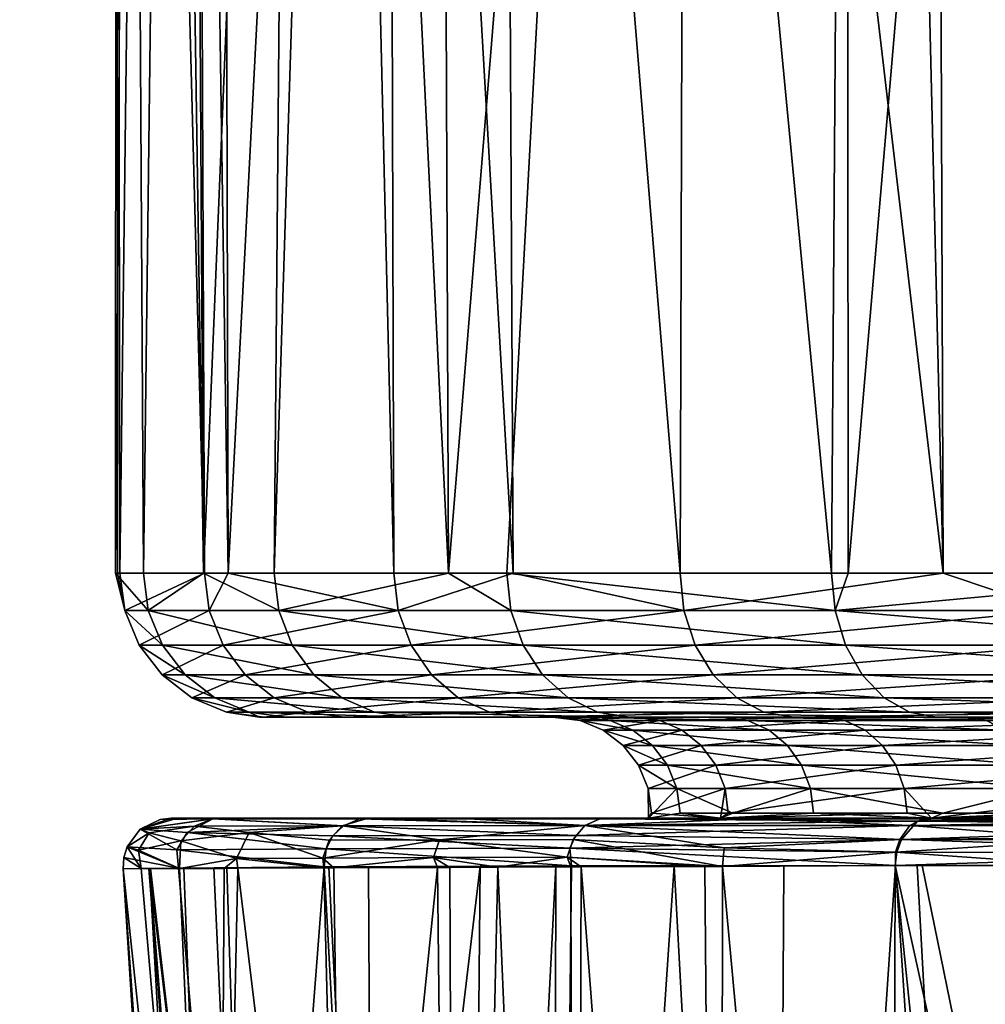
# Model space of a CAD drawing. Extents: x -0.076 to 0.074, y -0.079 to -0.001.
# Tile 14 of 47: x -0.029 to -0.019, y -0.042 to -0.031. Entities that reach past the tile are written whole.
import ezdxf

# ---------------------------------------------------------------- set-up
doc = ezdxf.new("R2010")
doc.units = 0
doc.layers.add('mesh', color=7, linetype='CONTINUOUS')

msp = doc.modelspace()

# ---------------------------------------------------------------- meshes
at = {"layer": 'mesh'}
mesh = msp.add_polyface(dxfattribs=at)
corners = [(-0.003748, -0.014812, 0.049864), (-0.006462, -0.014812, 0.058999), (-0.00877, -0.014812, 0.051603), (-0.006763, -0.014812, 0.026964), (-0.008879, -0.014812, 0.026553), (-0.005761, -0.014812, 0.024801), (-0.009352, -0.014812, 0.028951), (-0.011451, -0.014812, 0.029037), (-0.011338, -0.014812, 0.03154), (-0.013311, -0.014812, 0.032092), (-0.009352, -0.014812, 0.046628), (-0.012034, -0.014812, 0.045758), (-0.011338, -0.014812, 0.04404), (-0.006763, -0.014812, 0.048615), (-0.011338, -0.014516, 0.03154), (-0.012587, -0.014812, 0.034554), (-0.012587, -0.014498, 0.034554), (-0.011338, -0.014442, 0.04404), (-0.011494, -0.014444, 0.043665), (-0.009352, -0.014426, 0.046628), (-0.00812, -0.01442, 0.047708), (-0.00729, -0.014417, 0.048263), (-0.006763, -0.014414, 0.048615), (-0.006763, -0.014543, 0.026964), (-0.005291, -0.014547, 0.026239), (-0.008119, -0.014538, 0.02787), (-0.007444, -0.01454, 0.027419), (-0.007713, -0.014393, 0.051265), (-0.000513, -0.014604, -0.00021), (-0.018431, -0.014393, 0.04858), (-0.005291, -0.01441, 0.049341), (-0.013144, -0.014393, 0.050208), (-0.023516, -0.014393, 0.046399), (-0.012334, -0.014174, 0.07299), (-0.010766, -0.014176, 0.07299), (-0.010548, -0.014115, -0.073413), (-0.007014, -0.014366, -0.054983), (-0.003462, -0.014363, -0.055602), (-0.0075, -0.014367, -0.05483), (-0.019115, -0.0141, -0.073413), (-0.010439, -0.014371, -0.05391), (-0.006991, -0.037104, -0.054868), (-0.009353, -0.014531, 0.028952), (0.015847, -0.014141, -0.073658), (-0.040504, -0.014025, -0.073698), (-0.016874, -0.014162, 0.07299), (-0.002894, -0.014184, 0.07299), (-0.001317, -0.014185, 0.07299)]
mesh.append_faces([[corners[k] for k in face] for face in [(0, 1, 2, 2), (3, 4, 5, 5), (6, 4, 3, 3), (6, 7, 4, 4), (8, 7, 6, 6), (8, 9, 7, 7), (10, 11, 12, 12), (10, 2, 11, 11), (13, 2, 10, 10), (13, 0, 2, 2), (14, 8, 6, 6), (14, 15, 8, 8), (16, 15, 14, 14), (17, 12, 18, 18), (17, 10, 12, 12), (19, 10, 17, 17), (20, 10, 19, 19), (20, 13, 10, 10), (21, 13, 20, 20), (21, 22, 13, 13), (23, 3, 24, 24), (3, 25, 6, 6), (3, 26, 25, 25), (23, 26, 3, 3), (27, 21, 20, 20), (28, 29, 16, 16), (27, 22, 21, 21), (27, 30, 22, 22), (31, 17, 18, 18), (19, 17, 31, 31), (32, 29, 28, 28), (28, 16, 14, 14), (31, 33, 34, 34), (27, 31, 34, 34), (20, 31, 27, 27), (20, 19, 31, 31), (35, 36, 37, 37), (35, 38, 36, 36), (39, 38, 35, 35), (39, 40, 38, 38), (38, 41, 36, 36), (6, 42, 14, 14), (6, 25, 42, 42), (28, 14, 42, 42), (28, 42, 25, 25), (43, 44, 35, 35), (45, 46, 34, 34), (47, 46, 45, 45)]])
mesh = msp.add_polyface(dxfattribs=at)
corners = [(-0.014029, -0.039691, 0.039052), (-0.014336, -0.014812, 0.035518), (-0.014461, -0.014812, 0.039092), (-0.02512, -0.037492, -0.040486), (-0.025166, -0.037104, -0.040509), (-0.026891, -0.037104, -0.035945), (-0.023924, -0.037104, -0.042471), (-0.022145, -0.037492, -0.045188), (-0.022185, -0.037104, -0.04522), (-0.018285, -0.037492, -0.049195), (-0.018318, -0.037104, -0.049234), (-0.019445, -0.037104, -0.048064), (-0.013721, -0.037104, -0.052388), (-0.02404, -0.014421, -0.042545), (-0.025232, -0.01443, -0.040265), (-0.025711, -0.014434, -0.039349), (-0.027773, -0.037104, -0.024221), (-0.02749, -0.014507, -0.022885), (-0.027149, -0.037104, -0.021744), (-0.027904, -0.014496, -0.025257), (-0.028063, -0.037104, -0.02821), (-0.027137, -0.037104, -0.035295), (-0.027737, -0.014465, -0.032435), (-0.028018, -0.037104, -0.02979), (-0.027232, -0.014455, -0.034696), (-0.026949, -0.014449, -0.035967), (-0.026412, -0.037104, -0.018816), (-0.025699, -0.014531, -0.017177), (-0.024595, -0.037104, -0.015048), (-0.026213, -0.014527, -0.018285), (-0.027285, -0.014512, -0.02171), (-0.020433, -0.037104, -0.009212), (-0.018505, -0.014574, -0.007409), (-0.016403, -0.037104, -0.005704), (-0.020448, -0.014566, -0.009195), (-0.020608, -0.037104, -0.009364), (-0.02469, -0.014541, -0.015002), (-0.014847, -0.014586, -0.004683), (-0.014785, -0.037104, -0.004793), (-0.017787, -0.014577, -0.006748), (-0.019529, -0.014396, -0.048146), (-0.019993, -0.014398, -0.047692), (-0.018627, -0.014393, -0.048899), (-0.017941, -0.01439, -0.049473), (-0.016761, -0.014386, -0.050459), (-0.013721, -0.014377, -0.052388), (-0.022114, -0.014408, -0.045303), (-0.028055, -0.01448, -0.028861), (-0.028044, -0.037104, -0.02886), (-0.022763, -0.014554, -0.011964), (-0.02399, -0.037104, -0.013795)]
mesh.append_faces([[corners[k] for k in face] for face in [(0, 1, 2, 2), (3, 4, 5, 5), (3, 6, 4, 4), (7, 8, 6, 6), (9, 10, 11, 11), (9, 12, 10, 10), (13, 6, 8, 8), (14, 6, 13, 13), (14, 4, 6, 6), (15, 4, 14, 14), (15, 5, 4, 4), (16, 17, 18, 18), (16, 19, 17, 17), (20, 19, 16, 16), (21, 22, 23, 23), (21, 24, 22, 22), (5, 24, 21, 21), (5, 25, 24, 24), (15, 25, 5, 5), (26, 27, 28, 28), (26, 29, 27, 27), (18, 29, 26, 26), (18, 30, 29, 29), (17, 30, 18, 18), (31, 32, 33, 33), (31, 34, 32, 32), (35, 34, 31, 31), (27, 36, 28, 28), (33, 37, 38, 38), (33, 39, 37, 37), (32, 39, 33, 33), (11, 40, 41, 41), (10, 40, 11, 11), (10, 42, 40, 40), (10, 43, 42, 42), (10, 44, 43, 43), (12, 44, 10, 10), (12, 45, 44, 44), (46, 8, 11, 11), (13, 8, 46, 46), (20, 47, 19, 19), (48, 47, 20, 20), (23, 47, 48, 48), (23, 22, 47, 47), (35, 49, 34, 34), (50, 49, 35, 35), (28, 49, 50, 50), (28, 36, 49, 49), (11, 41, 46, 46)]])
mesh = msp.add_polyface(dxfattribs=at)
corners = [(-0.016373, -0.037492, -0.005746), (-0.016403, -0.037104, -0.005704), (-0.014785, -0.037104, -0.004793), (-0.020571, -0.037492, -0.009399), (-0.020433, -0.037104, -0.009212), (-0.020608, -0.037104, -0.009364), (-0.02399, -0.037104, -0.013795), (-0.023947, -0.037492, -0.013821), (-0.024595, -0.037104, -0.015048), (-0.026364, -0.037492, -0.018833), (-0.028063, -0.037104, -0.02821), (-0.027967, -0.037492, -0.029787), (-0.028044, -0.037104, -0.02886), (-0.027722, -0.037492, -0.024229), (-0.026412, -0.037104, -0.018816), (-0.027149, -0.037104, -0.021744), (-0.027773, -0.037104, -0.024221), (-0.028018, -0.037104, -0.02979), (-0.027137, -0.037104, -0.035295), (-0.027087, -0.037492, -0.035282), (-0.026891, -0.037104, -0.035945), (-0.02512, -0.037492, -0.040486), (-0.022145, -0.037492, -0.045188), (-0.018285, -0.037492, -0.049195), (-0.019445, -0.037104, -0.048064), (-0.023924, -0.037104, -0.042471), (-0.022185, -0.037104, -0.04522), (-0.013697, -0.037492, -0.052343), (-0.013721, -0.037104, -0.052388), (-0.018188, -0.037854, -0.049081), (-0.022027, -0.037854, -0.045096), (-0.024986, -0.037854, -0.040419), (-0.026942, -0.037854, -0.035243), (-0.027817, -0.037854, -0.029779), (-0.027574, -0.037854, -0.024251), (-0.026223, -0.037854, -0.018884), (-0.023819, -0.037854, -0.0139), (-0.020461, -0.037854, -0.009501), (-0.016287, -0.037854, -0.005869), (-0.011467, -0.037854, -0.003151), (-0.013625, -0.037854, -0.052211), (-0.023616, -0.038164, -0.014025), (-0.020288, -0.038164, -0.009664), (-0.016149, -0.038164, -0.006063)]
mesh.append_faces([[corners[k] for k in face] for face in [(0, 1, 2, 2), (3, 1, 0, 0), (3, 4, 1, 1), (3, 5, 4, 4), (3, 6, 5, 5), (7, 6, 3, 3), (7, 8, 6, 6), (9, 8, 7, 7), (10, 11, 12, 12), (10, 13, 11, 11), (9, 14, 8, 8), (9, 15, 14, 14), (13, 15, 9, 9), (13, 16, 15, 15), (10, 16, 13, 13), (11, 17, 12, 12), (11, 18, 17, 17), (19, 18, 11, 11), (19, 20, 18, 18), (21, 20, 19, 19), (22, 23, 24, 24), (22, 25, 21, 21), (24, 26, 22, 22), (27, 28, 23, 23), (23, 29, 27, 27), (23, 30, 29, 29), (22, 30, 23, 23), (22, 31, 30, 30), (21, 31, 22, 22), (21, 32, 31, 31), (19, 32, 21, 21), (19, 33, 32, 32), (11, 33, 19, 19), (11, 34, 33, 33), (13, 34, 11, 11), (13, 35, 34, 34), (9, 35, 13, 13), (9, 36, 35, 35), (7, 36, 9, 9), (7, 37, 36, 36), (3, 37, 7, 7), (3, 38, 37, 37), (0, 38, 3, 3), (0, 39, 38, 38), (27, 29, 40, 40), (36, 41, 35, 35), (37, 42, 36, 36), (38, 43, 37, 37)]])
mesh = msp.add_polyface(dxfattribs=at)
corners = [(-0.023483, -0.038604, -0.027033), (-0.026289, -0.038604, -0.024439), (-0.025002, -0.038604, -0.019327), (-0.026563, -0.038604, -0.02821), (-0.023513, -0.038604, -0.02821), (-0.02652, -0.038604, -0.029704), (-0.023169, -0.038604, -0.032174), (-0.025687, -0.038604, -0.034909), (-0.021719, -0.038604, -0.037116), (-0.023823, -0.038604, -0.039839), (-0.024986, -0.037854, -0.040419), (-0.024772, -0.038164, -0.040313), (-0.022027, -0.037854, -0.045096), (-0.026712, -0.038164, -0.035182), (-0.026942, -0.037854, -0.035243), (-0.027579, -0.038164, -0.029765), (-0.027817, -0.037854, -0.029779), (-0.027338, -0.038164, -0.024285), (-0.027574, -0.037854, -0.024251), (-0.025999, -0.038164, -0.018966), (-0.026223, -0.037854, -0.018884), (-0.023616, -0.038164, -0.014025), (-0.026412, -0.038403, -0.035102), (-0.024494, -0.038403, -0.040174), (-0.027269, -0.038403, -0.029747), (-0.027031, -0.038403, -0.02433), (-0.025707, -0.038403, -0.019071), (-0.023351, -0.038403, -0.014187), (-0.026062, -0.038553, -0.035009), (-0.024171, -0.038553, -0.040013), (-0.026908, -0.038553, -0.029727), (-0.026673, -0.038553, -0.024382), (-0.025367, -0.038553, -0.019195), (-0.023043, -0.038553, -0.014376), (-0.022712, -0.038604, -0.01458)]
mesh.append_faces([[corners[k] for k in face] for face in [(0, 1, 2, 2), (0, 3, 1, 1), (4, 3, 0, 0), (4, 5, 3, 3), (6, 5, 4, 4), (6, 7, 5, 5), (8, 9, 7, 7), (10, 11, 12, 12), (10, 13, 11, 11), (14, 13, 10, 10), (14, 15, 13, 13), (16, 15, 14, 14), (16, 17, 15, 15), (18, 17, 16, 16), (18, 19, 17, 17), (20, 19, 18, 18), (20, 21, 19, 19), (11, 22, 23, 23), (13, 22, 11, 11), (13, 24, 22, 22), (15, 24, 13, 13), (15, 25, 24, 24), (17, 25, 15, 15), (17, 26, 25, 25), (19, 26, 17, 17), (19, 27, 26, 26), (21, 27, 19, 19), (23, 28, 29, 29), (22, 28, 23, 23), (22, 30, 28, 28), (24, 30, 22, 22), (24, 31, 30, 30), (25, 31, 24, 24), (25, 32, 31, 31), (26, 32, 25, 25), (26, 33, 32, 32), (27, 33, 26, 26), (31, 1, 3, 3), (31, 2, 1, 1), (32, 2, 31, 31), (32, 34, 2, 2), (33, 34, 32, 32), (29, 7, 9, 9), (28, 7, 29, 29), (28, 5, 7, 7), (30, 5, 28, 28), (30, 3, 5, 5), (31, 3, 30, 30)]])
mesh = msp.add_polyface(dxfattribs=at)
corners = [(-0.022217, -0.039345, -0.032008), (-0.022184, -0.039604, -0.032002), (-0.021637, -0.039604, -0.033867), (-0.020697, -0.038604, -0.017184), (-0.022396, -0.038638, -0.022022), (-0.022645, -0.038604, -0.021952), (-0.023513, -0.038604, -0.02821), (-0.023483, -0.038604, -0.027033), (-0.023224, -0.038638, -0.027047), (-0.022984, -0.038738, -0.027059), (-0.022164, -0.038738, -0.022088), (-0.022777, -0.038897, -0.02707), (-0.022472, -0.038897, -0.032052), (-0.022316, -0.039104, -0.032025), (-0.022676, -0.038738, -0.032088), (-0.022914, -0.038638, -0.03213), (-0.023169, -0.038604, -0.032174), (-0.02092, -0.039104, -0.036781), (-0.021067, -0.038897, -0.036842), (-0.021258, -0.038738, -0.036923), (-0.02148, -0.038638, -0.037016), (-0.021719, -0.038604, -0.037116), (-0.022518, -0.039345, -0.027083), (-0.021716, -0.039345, -0.022214), (-0.022484, -0.039604, -0.027085), (-0.021812, -0.039104, -0.022187), (-0.022618, -0.039104, -0.027078), (-0.021965, -0.038897, -0.022144), (-0.020828, -0.039345, -0.036742), (-0.025002, -0.038604, -0.019327), (-0.022712, -0.038604, -0.01458), (-0.025687, -0.038604, -0.034909), (-0.019206, -0.038604, -0.041612), (-0.021005, -0.038604, -0.044294), (-0.023823, -0.038604, -0.039839), (-0.022027, -0.037854, -0.045096), (-0.024772, -0.038164, -0.040313), (-0.02184, -0.038164, -0.044949), (-0.023819, -0.037854, -0.0139), (-0.020288, -0.038164, -0.009664), (-0.023616, -0.038164, -0.014025), (-0.024494, -0.038403, -0.040174), (-0.021595, -0.038403, -0.044757), (-0.020061, -0.038403, -0.009877), (-0.023351, -0.038403, -0.014187), (-0.024171, -0.038553, -0.040013), (-0.021311, -0.038553, -0.044533), (-0.019797, -0.038553, -0.010124), (-0.023043, -0.038553, -0.014376), (-0.019514, -0.038604, -0.01039), (-0.021763, -0.039654, -0.022516), (-0.022513, -0.039654, -0.02821)]
mesh.append_faces([[corners[k] for k in face] for face in [(0, 1, 2, 2), (3, 4, 5, 5), (6, 7, 8, 8), (9, 10, 11, 11), (9, 4, 10, 10), (8, 4, 9, 9), (8, 5, 4, 4), (7, 5, 8, 8), (12, 11, 13, 13), (12, 9, 11, 11), (14, 9, 12, 12), (14, 8, 9, 9), (15, 8, 14, 14), (15, 6, 8, 8), (16, 6, 15, 15), (17, 12, 13, 13), (18, 14, 12, 12), (19, 15, 14, 14), (20, 16, 15, 15), (21, 16, 20, 20), (22, 23, 24, 24), (25, 23, 22, 22), (25, 26, 27, 27), (22, 26, 25, 25), (22, 0, 26, 26), (27, 11, 10, 10), (26, 11, 27, 27), (26, 13, 11, 11), (0, 13, 26, 26), (0, 28, 13, 13), (5, 29, 30, 30), (7, 29, 5, 5), (21, 31, 16, 16), (32, 33, 34, 34), (35, 36, 37, 37), (38, 39, 40, 40), (37, 41, 42, 42), (36, 41, 37, 37), (40, 43, 44, 44), (39, 43, 40, 40), (42, 45, 46, 46), (41, 45, 42, 42), (44, 47, 48, 48), (48, 49, 30, 30), (46, 34, 33, 33), (45, 34, 46, 46), (23, 50, 24, 24), (51, 0, 22, 22), (51, 1, 0, 0)]])
mesh = msp.add_polyface(dxfattribs=at)
corners = [(-0.022164, -0.038738, -0.022088), (-0.022396, -0.038638, -0.022022), (-0.02047, -0.038638, -0.017308), (-0.018995, -0.038638, -0.041461), (-0.019206, -0.038604, -0.041612), (-0.021719, -0.038604, -0.037116), (-0.020697, -0.038604, -0.017184), (-0.017738, -0.038604, -0.012969), (-0.02092, -0.039104, -0.036781), (-0.022316, -0.039104, -0.032025), (-0.020828, -0.039345, -0.036742), (-0.021067, -0.038897, -0.036842), (-0.022472, -0.038897, -0.032052), (-0.021258, -0.038738, -0.036923), (-0.022676, -0.038738, -0.032088), (-0.02148, -0.038638, -0.037016), (-0.022914, -0.038638, -0.03213), (-0.01985, -0.039345, -0.017647), (-0.021716, -0.039345, -0.022214), (-0.019937, -0.039104, -0.017599), (-0.021812, -0.039104, -0.022187), (-0.020077, -0.038897, -0.017523), (-0.017208, -0.038897, -0.013437), (-0.021683, -0.039604, -0.022224), (-0.01982, -0.039604, -0.017663), (-0.021965, -0.038897, -0.022144), (-0.020259, -0.038738, -0.017423), (-0.017544, -0.038638, -0.01314), (-0.021637, -0.039604, -0.033867), (-0.022217, -0.039345, -0.032008), (-0.020797, -0.039604, -0.036729), (-0.018799, -0.038738, -0.04132), (-0.018631, -0.038897, -0.0412), (-0.018502, -0.039104, -0.041107), (-0.01842, -0.039345, -0.041049), (-0.019447, -0.039604, -0.039144), (-0.019514, -0.038604, -0.01039), (-0.022712, -0.038604, -0.01458), (-0.022645, -0.038604, -0.021952), (-0.023823, -0.038604, -0.039839), (-0.018188, -0.037854, -0.049081), (-0.02184, -0.038164, -0.044949), (-0.018034, -0.038164, -0.048899), (-0.022027, -0.037854, -0.045096), (-0.020461, -0.037854, -0.009501), (-0.016149, -0.038164, -0.006063), (-0.020288, -0.038164, -0.009664), (-0.021595, -0.038403, -0.044757), (-0.01597, -0.038403, -0.006317), (-0.020061, -0.038403, -0.009877), (-0.021311, -0.038553, -0.044533), (-0.017833, -0.038403, -0.048662), (-0.019797, -0.038553, -0.010124), (-0.023351, -0.038403, -0.014187), (-0.015762, -0.038553, -0.006613), (-0.023043, -0.038553, -0.014376), (-0.021005, -0.038604, -0.044294), (-0.017599, -0.038553, -0.048386), (-0.021763, -0.039654, -0.022516), (-0.019566, -0.039654, -0.01721)]
mesh.append_faces([[corners[k] for k in face] for face in [(0, 1, 2, 2), (3, 4, 5, 5), (6, 2, 1, 1), (7, 2, 6, 6), (8, 9, 10, 10), (11, 12, 8, 8), (13, 14, 11, 11), (15, 16, 13, 13), (17, 18, 19, 19), (20, 19, 18, 18), (21, 19, 20, 20), (21, 22, 19, 19), (17, 23, 18, 18), (17, 24, 23, 23), (21, 25, 26, 26), (20, 25, 21, 21), (26, 2, 27, 27), (26, 0, 2, 2), (25, 0, 26, 26), (28, 10, 29, 29), (28, 30, 10, 10), (15, 3, 5, 5), (15, 31, 3, 3), (13, 31, 15, 15), (13, 32, 31, 31), (11, 32, 13, 13), (11, 33, 32, 32), (8, 33, 11, 11), (8, 34, 33, 33), (10, 34, 8, 8), (10, 35, 34, 34), (30, 35, 10, 10), (6, 36, 7, 7), (6, 37, 36, 36), (38, 37, 6, 6), (4, 39, 5, 5), (40, 41, 42, 42), (43, 41, 40, 40), (44, 45, 46, 46), (41, 47, 42, 42), (46, 48, 49, 49), (47, 50, 51, 51), (49, 52, 53, 53), (49, 54, 52, 52), (52, 36, 55, 55), (50, 56, 57, 57), (18, 23, 58, 58), (59, 24, 17, 17)]])
mesh = msp.add_polyface(dxfattribs=at)
corners = [(-0.015583, -0.038638, -0.045241), (-0.015755, -0.038604, -0.045435), (-0.019206, -0.038604, -0.041612), (-0.017089, -0.039104, -0.013543), (-0.017208, -0.038897, -0.013437), (-0.013502, -0.038897, -0.010093), (-0.019937, -0.039104, -0.017599), (-0.01985, -0.039345, -0.017647), (-0.01341, -0.039104, -0.010222), (-0.013351, -0.039345, -0.010303), (-0.017014, -0.039345, -0.013609), (-0.017363, -0.038738, -0.0133), (-0.020077, -0.038897, -0.017523), (-0.013623, -0.038738, -0.009924), (-0.013763, -0.038638, -0.009728), (-0.017544, -0.038638, -0.01314), (-0.020259, -0.038738, -0.017423), (-0.017738, -0.038604, -0.012969), (-0.013914, -0.038604, -0.009518), (-0.02047, -0.038638, -0.017308), (-0.019447, -0.039604, -0.039144), (-0.018393, -0.039604, -0.041029), (-0.01842, -0.039345, -0.041049), (-0.018995, -0.038638, -0.041461), (-0.015423, -0.038738, -0.045061), (-0.018799, -0.038738, -0.04132), (-0.015286, -0.038897, -0.044906), (-0.018631, -0.038897, -0.0412), (-0.015181, -0.039104, -0.044787), (-0.018502, -0.039104, -0.041107), (-0.015115, -0.039345, -0.044712), (-0.015538, -0.038604, -0.00693), (-0.019514, -0.038604, -0.01039), (-0.021005, -0.038604, -0.044294), (-0.017348, -0.038604, -0.04809), (-0.01154, -0.038604, -0.048395), (-0.018188, -0.037854, -0.049081), (-0.018034, -0.038164, -0.048899), (-0.013625, -0.037854, -0.052211), (-0.016287, -0.037854, -0.005869), (-0.011371, -0.038164, -0.003369), (-0.016149, -0.038164, -0.006063), (-0.017833, -0.038403, -0.048662), (-0.013511, -0.038164, -0.052002), (-0.021595, -0.038403, -0.044757), (-0.01597, -0.038403, -0.006317), (-0.020288, -0.038164, -0.009664), (-0.011247, -0.038403, -0.003654), (-0.017599, -0.038553, -0.048386), (-0.013362, -0.038403, -0.05173), (-0.021311, -0.038553, -0.044533), (-0.015762, -0.038553, -0.006613), (-0.020061, -0.038403, -0.009877), (-0.019797, -0.038553, -0.010124), (-0.013188, -0.038553, -0.051412), (-0.016069, -0.039654, -0.012654), (-0.016989, -0.039604, -0.013631), (-0.019566, -0.039654, -0.01721), (-0.016069, -0.039654, -0.043767), (-0.015092, -0.039604, -0.044686)]
mesh.append_faces([[corners[k] for k in face] for face in [(0, 1, 2, 2), (3, 4, 5, 5), (3, 6, 4, 4), (7, 6, 3, 3), (8, 9, 10, 10), (10, 3, 8, 8), (10, 7, 3, 3), (11, 4, 12, 12), (11, 13, 4, 4), (14, 13, 11, 11), (11, 15, 14, 14), (11, 16, 15, 15), (12, 16, 11, 11), (15, 17, 18, 18), (15, 19, 17, 17), (20, 21, 22, 22), (23, 0, 2, 2), (23, 24, 0, 0), (25, 24, 23, 23), (25, 26, 24, 24), (27, 26, 25, 25), (27, 28, 26, 26), (29, 28, 27, 27), (29, 30, 28, 28), (22, 30, 29, 29), (17, 31, 18, 18), (17, 32, 31, 31), (1, 33, 2, 2), (1, 34, 33, 33), (35, 34, 1, 1), (36, 37, 38, 38), (39, 40, 41, 41), (37, 42, 43, 43), (37, 44, 42, 42), (41, 45, 46, 46), (41, 47, 45, 45), (42, 48, 49, 49), (42, 50, 48, 48), (45, 51, 52, 52), (53, 31, 32, 32), (51, 31, 53, 53), (48, 34, 54, 54), (48, 33, 34, 34), (10, 55, 56, 56), (10, 9, 55, 55), (57, 7, 10, 10), (58, 59, 30, 30), (22, 58, 30, 30), (21, 58, 22, 22)]])
mesh = msp.add_polyface(dxfattribs=at)
corners = [(-0.019566, -0.039654, -0.03921), (-0.022857, -0.039654, -0.043169), (-0.02234, -0.039654, -0.044101), (-0.021763, -0.039654, -0.033904), (-0.022786, -0.039654, -0.013297), (-0.024387, -0.039661, -0.015423), (-0.02435, -0.039654, -0.015539), (-0.023019, -0.039661, -0.013137), (-0.021438, -0.039661, -0.011005), (-0.020591, -0.039654, -0.01015), (-0.019662, -0.039661, -0.009047), (-0.023022, -0.039661, -0.043269), (-0.020797, -0.039604, -0.036729), (-0.021637, -0.039604, -0.033867), (-0.022184, -0.039604, -0.032002), (-0.019566, -0.039654, -0.01721), (-0.026687, -0.039654, -0.021668), (-0.021763, -0.039654, -0.022516), (-0.025259, -0.039654, -0.017924), (-0.022513, -0.039654, -0.02821), (-0.027213, -0.039654, -0.032048), (-0.027485, -0.039654, -0.02821), (-0.026842, -0.039654, -0.022935), (-0.025432, -0.039654, -0.03853), (-0.025514, -0.039654, -0.038382), (-0.023269, -0.039835, -0.01297), (-0.019895, -0.039875, -0.008814), (-0.023334, -0.039967, -0.012927), (-0.019792, -0.039732, -0.008918), (-0.023172, -0.039732, -0.013035), (-0.025799, -0.03984, -0.017707), (-0.025691, -0.039734, -0.017751), (-0.025519, -0.039661, -0.017822), (-0.019941, -0.04001, -0.008768), (-0.023297, -0.039877, -0.043452), (-0.023175, -0.039732, -0.043371), (-0.024689, -0.039879, -0.041132), (-0.021724, -0.039964, -0.045657), (-0.02336, -0.04006, -0.043494), (-0.021744, -0.040156, -0.045673), (-0.019926, -0.04001, -0.047668), (-0.01988, -0.039875, -0.047622), (-0.019713, -0.039687, -0.047455), (-0.019504, -0.039654, -0.047253), (-0.025702, -0.039734, -0.038644), (-0.022518, -0.039345, -0.027083), (-0.022484, -0.039604, -0.027085), (-0.01982, -0.039604, -0.017663), (-0.021683, -0.039604, -0.022224)]
mesh.append_faces([[corners[k] for k in face] for face in [(0, 1, 2, 2), (3, 1, 0, 0), (4, 5, 6, 6), (4, 7, 5, 5), (8, 7, 4, 4), (8, 9, 10, 10), (4, 9, 8, 8), (2, 1, 11, 11), (3, 0, 12, 12), (3, 13, 14, 14), (12, 13, 3, 3), (15, 4, 6, 6), (15, 9, 4, 4), (15, 16, 17, 17), (15, 18, 16, 16), (6, 18, 15, 15), (19, 20, 3, 3), (17, 21, 19, 19), (16, 22, 17, 17), (3, 23, 1, 1), (24, 23, 3, 3), (25, 26, 27, 27), (25, 28, 26, 26), (29, 28, 25, 25), (30, 25, 27, 27), (31, 29, 25, 25), (5, 29, 32, 32), (5, 7, 29, 29), (8, 29, 7, 7), (28, 29, 8, 8), (33, 27, 26, 26), (34, 35, 36, 36), (34, 37, 35, 35), (38, 34, 36, 36), (39, 37, 34, 34), (40, 41, 37, 37), (2, 11, 42, 42), (42, 43, 2, 2), (23, 11, 1, 1), (35, 11, 23, 23), (35, 42, 11, 11), (41, 42, 35, 35), (36, 35, 44, 44), (37, 41, 35, 35), (45, 46, 19, 19), (17, 47, 15, 15), (17, 48, 47, 47), (19, 46, 17, 17), (3, 14, 19, 19)]])
mesh = msp.add_polyface(dxfattribs=at)
corners = [(-0.011513, -0.039654, -0.009158), (-0.015449, -0.039654, -0.005841), (-0.016318, -0.039654, -0.006318), (-0.015547, -0.039661, -0.005678), (-0.019662, -0.039661, -0.009047), (-0.019524, -0.039654, -0.009194), (-0.020591, -0.039654, -0.01015), (-0.017686, -0.039661, -0.049162), (-0.015392, -0.039654, -0.050508), (-0.018573, -0.039654, -0.048288), (-0.019566, -0.039654, -0.03921), (-0.019447, -0.039604, -0.039144), (-0.020797, -0.039604, -0.036729), (-0.018393, -0.039604, -0.041029), (-0.016069, -0.039654, -0.012654), (-0.019566, -0.039654, -0.01721), (-0.02234, -0.039654, -0.044101), (-0.016069, -0.039654, -0.043767), (-0.011513, -0.039654, -0.047263), (-0.019504, -0.039654, -0.047253), (-0.01573, -0.039877, -0.005402), (-0.015649, -0.039732, -0.005525), (-0.013433, -0.039879, -0.00403), (-0.017897, -0.039875, -0.007006), (-0.015746, -0.040152, -0.005381), (-0.017916, -0.040149, -0.006981), (-0.019792, -0.039732, -0.008918), (-0.021438, -0.039661, -0.011005), (-0.019941, -0.04001, -0.008768), (-0.01994, -0.040148, -0.008768), (-0.019895, -0.039875, -0.008814), (-0.019946, -0.040148, -0.047645), (-0.015754, -0.040151, -0.051045), (-0.01577, -0.040013, -0.051069), (-0.01988, -0.039875, -0.047622), (-0.019926, -0.04001, -0.047668), (-0.010998, -0.039928, -0.053566), (-0.019713, -0.039687, -0.047455), (-0.015551, -0.039661, -0.05074), (-0.013184, -0.039654, -0.052047), (-0.015653, -0.039732, -0.050893), (-0.015718, -0.039835, -0.05099), (-0.010963, -0.039801, -0.05348), (-0.017014, -0.039345, -0.013609), (-0.016989, -0.039604, -0.013631), (-0.013351, -0.039345, -0.010303), (-0.013332, -0.039604, -0.010331)]
mesh.append_faces([[corners[k] for k in face] for face in [(0, 1, 2, 2), (3, 2, 1, 1), (4, 2, 3, 3), (4, 5, 2, 2), (6, 5, 4, 4), (7, 8, 9, 9), (10, 11, 12, 12), (10, 13, 11, 11), (0, 2, 14, 14), (14, 6, 15, 15), (14, 5, 6, 6), (2, 5, 14, 14), (10, 16, 17, 17), (18, 9, 8, 8), (17, 19, 9, 9), (16, 19, 17, 17), (20, 21, 22, 22), (23, 21, 20, 20), (24, 20, 22, 22), (25, 20, 24, 24), (25, 23, 20, 20), (26, 3, 21, 21), (26, 4, 3, 3), (27, 4, 26, 26), (28, 25, 29, 29), (28, 23, 25, 25), (23, 26, 21, 21), (23, 30, 26, 26), (28, 30, 23, 23), (31, 32, 33, 33), (33, 34, 35, 35), (36, 33, 32, 32), (7, 37, 38, 38), (37, 9, 19, 19), (7, 9, 37, 37), (38, 8, 7, 7), (38, 39, 8, 8), (40, 38, 37, 37), (35, 31, 33, 33), (34, 40, 37, 37), (41, 40, 34, 34), (41, 42, 40, 40), (33, 41, 34, 34), (33, 42, 41, 41), (43, 44, 15, 15), (45, 46, 14, 14), (14, 15, 44, 44), (17, 13, 10, 10)]])
mesh = msp.add_polyface(dxfattribs=at)
corners = [(-0.021763, -0.039654, -0.033904), (-0.026839, -0.039654, -0.033442), (-0.025514, -0.039654, -0.038382), (-0.027213, -0.039654, -0.032048), (-0.025259, -0.039654, -0.017924), (-0.026407, -0.039661, -0.020319), (-0.026687, -0.039654, -0.021668), (-0.022513, -0.039654, -0.02821), (-0.027485, -0.039654, -0.02821), (-0.021763, -0.039654, -0.022516), (-0.026842, -0.039654, -0.022935), (-0.027316, -0.039805, -0.022846), (-0.025799, -0.03984, -0.017707), (-0.025871, -0.039974, -0.017677), (-0.025691, -0.039734, -0.017751), (-0.02705, -0.039661, -0.022901), (-0.025519, -0.039661, -0.017822), (-0.023334, -0.039967, -0.012927), (-0.023269, -0.039835, -0.01297), (-0.023172, -0.039732, -0.013035), (-0.02435, -0.039654, -0.015539), (-0.024387, -0.039661, -0.015423), (-0.0276, -0.039667, -0.02821), (-0.027806, -0.03977, -0.02821), (-0.027426, -0.039984, -0.022825), (-0.027944, -0.039954, -0.02821), (-0.025432, -0.039654, -0.03853), (-0.027714, -0.039807, -0.030891), (-0.027824, -0.039987, -0.030901), (-0.024689, -0.039879, -0.041132), (-0.025702, -0.039734, -0.038644), (-0.025838, -0.039883, -0.0387), (-0.027443, -0.039662, -0.030863), (-0.027054, -0.039661, -0.033496), (-0.02724, -0.039737, -0.033535), (-0.027385, -0.039889, -0.033564), (-0.026673, -0.039803, -0.036155), (-0.026805, -0.040076, -0.036193), (-0.023175, -0.039732, -0.043371), (-0.025905, -0.04007, -0.038728)]
mesh.append_faces([[corners[k] for k in face] for face in [(0, 1, 2, 2), (0, 3, 1, 1), (4, 5, 6, 6), (7, 8, 3, 3), (9, 10, 8, 8), (11, 12, 13, 13), (11, 14, 12, 12), (15, 14, 11, 11), (15, 16, 14, 14), (5, 16, 15, 15), (15, 8, 10, 10), (12, 17, 13, 13), (14, 18, 12, 12), (16, 19, 14, 14), (6, 15, 10, 10), (6, 5, 15, 15), (4, 16, 5, 5), (20, 16, 4, 4), (20, 21, 16, 16), (15, 22, 8, 8), (15, 23, 22, 22), (11, 23, 15, 15), (24, 11, 13, 13), (24, 23, 11, 11), (25, 23, 24, 24), (1, 26, 2, 2), (27, 25, 28, 28), (27, 23, 25, 25), (29, 30, 31, 31), (8, 22, 23, 23), (32, 3, 8, 8), (32, 33, 3, 3), (23, 32, 8, 8), (23, 33, 32, 32), (23, 34, 33, 33), (27, 35, 34, 34), (28, 35, 27, 27), (34, 23, 27, 27), (34, 30, 33, 33), (34, 36, 30, 30), (35, 36, 34, 34), (35, 37, 36, 36), (33, 1, 3, 3), (33, 26, 1, 1), (30, 26, 33, 33), (30, 38, 26, 26), (31, 36, 39, 39), (30, 36, 31, 31)]])
mesh = msp.add_polyface(dxfattribs=at)
corners = [(-0.024268, -0.040154, -0.014357), (-0.025431, -0.04016, -0.016696), (-0.023478, -0.040152, -0.013184), (-0.021928, -0.040156, -0.045472), (-0.02336, -0.04006, -0.043494), (-0.023214, -0.040162, -0.043625), (-0.023324, -0.040162, -0.043468), (-0.024084, -0.040165, -0.042376), (-0.024754, -0.040064, -0.041166), (-0.024584, -0.040167, -0.041394), (-0.024711, -0.040168, -0.041144), (-0.023334, -0.039967, -0.012927), (-0.019941, -0.04001, -0.008768), (-0.01994, -0.040148, -0.008768), (-0.021105, -0.040149, -0.010073), (-0.023314, -0.040152, -0.01294), (-0.022246, -0.040149, -0.011353), (-0.027409, -0.040174, -0.022832), (-0.026904, -0.04017, -0.020633), (-0.027039, -0.040171, -0.021028), (-0.025871, -0.039974, -0.017677), (-0.025892, -0.040162, -0.017668), (-0.027426, -0.039984, -0.022825), (-0.027944, -0.039954, -0.02821), (-0.027978, -0.040065, -0.02821), (-0.025841, -0.040162, -0.017519), (-0.027709, -0.040177, -0.024355), (-0.027983, -0.040181, -0.027938), (-0.027701, -0.040177, -0.024254), (-0.027985, -0.040181, -0.02821), (-0.025905, -0.04007, -0.038728), (-0.025894, -0.040173, -0.038724), (-0.025789, -0.040172, -0.039022), (-0.027797, -0.04018, -0.030898), (-0.027824, -0.039987, -0.030901), (-0.026931, -0.040177, -0.035784), (-0.026789, -0.040176, -0.036186), (-0.026805, -0.040076, -0.036193), (-0.024689, -0.039879, -0.041132), (-0.025838, -0.039883, -0.0387), (-0.021744, -0.040156, -0.045673), (-0.023297, -0.039877, -0.043452), (-0.019926, -0.04001, -0.047668), (-0.021724, -0.039964, -0.045657), (-0.027399, -0.040179, -0.033561), (-0.027385, -0.039889, -0.033564), (-0.027717, -0.04018, -0.032051), (-0.027351, -0.040178, -0.033791), (-0.019946, -0.040148, -0.047645), (-0.026673, -0.039803, -0.036155)]
mesh.append_faces([[corners[k] for k in face] for face in [(0, 1, 2, 2), (3, 4, 5, 5), (4, 6, 5, 5), (4, 7, 6, 6), (8, 7, 4, 4), (8, 9, 7, 7), (10, 9, 8, 8), (11, 12, 13, 13), (14, 15, 13, 13), (16, 15, 14, 14), (17, 18, 19, 19), (15, 11, 13, 13), (15, 20, 11, 11), (21, 20, 15, 15), (21, 22, 20, 20), (17, 22, 21, 21), (17, 23, 22, 22), (24, 23, 17, 17), (21, 15, 1, 1), (25, 21, 1, 1), (21, 18, 17, 17), (2, 1, 15, 15), (26, 27, 17, 17), (17, 28, 26, 26), (17, 29, 24, 24), (27, 29, 17, 17), (30, 31, 32, 32), (33, 24, 29, 29), (33, 23, 24, 24), (34, 23, 33, 33), (35, 36, 37, 37), (38, 39, 30, 30), (32, 8, 30, 30), (10, 8, 32, 32), (3, 40, 4, 4), (31, 37, 36, 36), (8, 38, 30, 30), (4, 38, 8, 8), (40, 41, 4, 4), (42, 43, 40, 40), (34, 44, 45, 45), (33, 44, 34, 34), (33, 46, 44, 44), (44, 37, 45, 45), (44, 35, 37, 37), (47, 35, 44, 44), (40, 48, 42, 42), (30, 37, 31, 31), (30, 49, 37, 37)]])
mesh = msp.add_polyface(dxfattribs=at)
corners = [(-0.013538, -0.040535, 0.039006), (-0.012585, -0.040635, 0.042184), (-0.013305, -0.040635, 0.038984), (-0.012805, -0.040535, 0.042264), (-0.013738, -0.040379, 0.039025), (-0.012995, -0.040379, 0.042333), (-0.013893, -0.040177, 0.039039), (-0.013141, -0.040177, 0.042386), (-0.013992, -0.039943, 0.039048), (-0.013773, -0.040177, 0.035611), (-0.01362, -0.040379, 0.035636), (-0.013421, -0.040535, 0.035668), (-0.01319, -0.040635, 0.035706), (-0.012464, -0.040535, 0.032469), (-0.01225, -0.040635, 0.032564), (-0.012648, -0.040379, 0.032387), (-0.01279, -0.040177, 0.032324), (-0.01288, -0.039943, 0.032284), (-0.010727, -0.040535, 0.029617), (-0.010544, -0.040635, 0.029763), (-0.010884, -0.040379, 0.029491), (-0.011006, -0.040177, 0.029394), (-0.008538, -0.040177, 0.027011), (-0.008445, -0.040379, 0.027135), (-0.008325, -0.040535, 0.027297), (-0.008713, -0.040346, 0.05001), (-0.011437, -0.040379, 0.045345), (-0.011565, -0.040177, 0.045434), (-0.008573, -0.040473, 0.049944), (-0.011307, -0.040502, 0.045255), (-0.011017, -0.040647, 0.045055), (-0.012039, -0.04016, -0.003297), (-0.01346, -0.040156, -0.003981), (-0.011012, -0.040162, -0.002803), (-0.016963, -0.04015, -0.006168), (-0.017916, -0.040149, -0.006981), (-0.015746, -0.040152, -0.005381), (-0.013929, -0.040155, -0.004206), (-0.015436, -0.040153, -0.005181), (-0.01994, -0.040148, -0.008768), (-0.018657, -0.040148, -0.007613), (-0.019717, -0.040148, -0.008518), (-0.019946, -0.040148, -0.047645), (-0.015937, -0.04015, -0.050923), (-0.015754, -0.040151, -0.051045), (-0.017116, -0.040148, -0.050138), (-0.019664, -0.040147, -0.047954), (-0.011082, -0.040162, -0.053589), (-0.013702, -0.040155, -0.052292), (-0.011318, -0.040162, -0.053472), (-0.014403, -0.040154, -0.051945)]
mesh.append_faces([[corners[k] for k in face] for face in [(0, 1, 2, 2), (0, 3, 1, 1), (4, 3, 0, 0), (4, 5, 3, 3), (6, 5, 4, 4), (6, 7, 5, 5), (8, 7, 6, 6), (4, 9, 6, 6), (4, 10, 9, 9), (0, 10, 4, 4), (0, 11, 10, 10), (2, 11, 0, 0), (2, 12, 11, 11), (13, 12, 14, 14), (13, 11, 12, 12), (15, 11, 13, 13), (15, 10, 11, 11), (16, 10, 15, 15), (16, 9, 10, 10), (17, 9, 16, 16), (18, 14, 19, 19), (18, 13, 14, 14), (20, 13, 18, 18), (20, 15, 13, 13), (21, 15, 20, 20), (21, 16, 15, 15), (20, 22, 21, 21), (18, 23, 20, 20), (19, 24, 18, 18), (25, 26, 27, 27), (28, 29, 26, 26), (27, 5, 7, 7), (26, 5, 27, 27), (29, 5, 26, 26), (29, 3, 5, 5), (30, 3, 29, 29), (30, 1, 3, 3), (31, 32, 33, 33), (34, 35, 36, 36), (36, 37, 38, 38), (32, 37, 36, 36), (39, 40, 41, 41), (39, 35, 40, 40), (42, 43, 44, 44), (42, 45, 43, 43), (46, 45, 42, 42), (47, 48, 49, 49), (44, 48, 47, 47), (44, 50, 48, 48)]])
mesh = msp.add_polyface(dxfattribs=at)
corners = [(-0.023278, -0.059036, -0.043497), (-0.023324, -0.040162, -0.043468), (-0.024084, -0.040165, -0.042376), (-0.023214, -0.040162, -0.043625), (-0.021769, -0.059035, -0.045697), (-0.021928, -0.040156, -0.045472), (-0.024507, -0.059038, -0.041134), (-0.024584, -0.040167, -0.041394), (-0.024711, -0.040168, -0.041144), (-0.025662, -0.04948, -0.038843), (-0.025894, -0.040173, -0.038724), (-0.026789, -0.040176, -0.036186), (-0.026931, -0.040177, -0.035784), (-0.027351, -0.040178, -0.033791), (-0.026992, -0.049483, -0.033637), (-0.025441, -0.05904, -0.038649), (-0.026468, -0.059044, -0.03347), (-0.024444, -0.059039, -0.015147), (-0.023478, -0.040152, -0.013184), (-0.02352, -0.059038, -0.013338), (-0.027709, -0.040177, -0.024355), (-0.027701, -0.040177, -0.024254), (-0.026609, -0.049484, -0.020819), (-0.027039, -0.040171, -0.021028), (-0.026904, -0.04017, -0.020633), (-0.025379, -0.049482, -0.016843), (-0.025431, -0.04016, -0.016696), (-0.024268, -0.040154, -0.014357), (-0.025841, -0.040162, -0.017519), (-0.022246, -0.040149, -0.011353), (-0.021217, -0.059037, -0.010043), (-0.021105, -0.040149, -0.010073), (-0.025197, -0.059041, -0.017029), (-0.026192, -0.059044, -0.021017), (-0.026636, -0.059047, -0.024606), (-0.027983, -0.040181, -0.027938), (-0.020001, -0.059035, -0.047699), (-0.021744, -0.040156, -0.045673), (-0.019946, -0.040148, -0.047645), (-0.025789, -0.040172, -0.039022), (-0.027797, -0.04018, -0.030898), (-0.027985, -0.040181, -0.02821), (-0.027717, -0.04018, -0.032051), (-0.027399, -0.040179, -0.033561), (-0.026787, -0.059047, -0.02821), (-0.023314, -0.040152, -0.01294), (-0.027409, -0.040174, -0.022832), (-0.025892, -0.040162, -0.017668), (-0.01994, -0.040148, -0.008768)]
mesh.append_faces([[corners[k] for k in face] for face in [(0, 1, 2, 2), (0, 3, 1, 1), (4, 3, 0, 0), (4, 5, 3, 3), (6, 7, 8, 8), (6, 2, 7, 7), (9, 10, 11, 11), (12, 13, 14, 14), (9, 6, 8, 8), (15, 6, 9, 9), (6, 0, 2, 2), (9, 14, 16, 16), (11, 14, 9, 9), (11, 12, 14, 14), (17, 18, 19, 19), (20, 21, 22, 22), (23, 24, 22, 22), (25, 26, 27, 27), (25, 28, 26, 26), (19, 29, 30, 30), (29, 31, 30, 30), (17, 27, 18, 18), (17, 25, 27, 27), (32, 22, 25, 25), (33, 20, 22, 22), (34, 20, 33, 33), (34, 35, 20, 20), (36, 37, 4, 4), (36, 38, 37, 37), (37, 5, 4, 4), (9, 39, 10, 10), (40, 41, 14, 14), (14, 42, 40, 40), (14, 43, 42, 42), (13, 43, 14, 14), (44, 14, 41, 41), (44, 16, 14, 14), (9, 8, 39, 39), (19, 18, 45, 45), (22, 46, 23, 23), (22, 21, 46, 46), (22, 47, 25, 25), (22, 24, 47, 47), (47, 28, 25, 25), (45, 29, 19, 19), (30, 31, 48, 48), (44, 35, 34, 34), (44, 41, 35, 35)]])
mesh = msp.add_polyface(dxfattribs=at)
corners = [(-0.01225, -0.040635, 0.032564), (-0.012019, -0.040673, 0.032667), (-0.010907, -0.040673, 0.03084), (-0.013305, -0.040635, 0.038984), (-0.013054, -0.040673, 0.038961), (-0.013013, -0.040673, 0.037793), (-0.012585, -0.040635, 0.042184), (-0.012349, -0.040673, 0.042098), (-0.012769, -0.040673, 0.040225), (-0.012098, -0.040673, 0.042583), (-0.01319, -0.040635, 0.035706), (-0.012821, -0.040673, 0.035346), (-0.012113, -0.040673, 0.03298), (-0.012942, -0.040673, 0.035747), (-0.010544, -0.040635, 0.029763), (-0.010347, -0.040673, 0.02992), (-0.011146, -0.04948, -0.053359), (-0.011318, -0.040162, -0.053472), (-0.013702, -0.040155, -0.052292), (-0.014403, -0.040154, -0.051945), (-0.013436, -0.059038, -0.052204), (-0.015799, -0.059036, -0.050975), (-0.015937, -0.04015, -0.050923), (-0.017116, -0.040148, -0.050138), (-0.019664, -0.040147, -0.047954), (-0.010951, -0.05904, -0.053139), (-0.01868, -0.059037, -0.007507), (-0.019717, -0.040148, -0.008518), (-0.018657, -0.040148, -0.007613), (-0.016963, -0.04015, -0.006168), (-0.015276, -0.059038, -0.005142), (-0.013929, -0.040155, -0.004206), (-0.015436, -0.040153, -0.005181), (-0.013524, -0.05904, -0.004256), (-0.011706, -0.059041, -0.003531), (-0.011892, -0.049482, -0.003349), (-0.010201, -0.040672, 0.045951), (-0.010872, -0.040673, 0.044954), (-0.011017, -0.040647, 0.045055), (-0.009632, -0.040663, 0.046968), (-0.010964, -0.040673, 0.044776), (-0.015754, -0.040151, -0.051045), (-0.018, -0.059035, -0.049467), (-0.019946, -0.040148, -0.047645), (-0.020001, -0.059035, -0.047699), (-0.011082, -0.040162, -0.053589), (-0.01994, -0.040148, -0.008768), (-0.021217, -0.059037, -0.010043), (-0.015746, -0.040152, -0.005381), (-0.017916, -0.040149, -0.006981), (-0.01346, -0.040156, -0.003981), (-0.012039, -0.04016, -0.003297), (-0.011012, -0.040162, -0.002803), (-0.007935, -0.049484, -0.002121)]
mesh.append_faces([[corners[k] for k in face] for face in [(0, 1, 2, 2), (3, 4, 5, 5), (6, 7, 8, 8), (6, 9, 7, 7), (3, 8, 4, 4), (3, 6, 8, 8), (5, 10, 3, 3), (10, 11, 12, 12), (10, 13, 11, 11), (5, 13, 10, 10), (0, 12, 1, 1), (0, 10, 12, 12), (14, 2, 15, 15), (14, 0, 2, 2), (16, 17, 18, 18), (19, 20, 18, 18), (19, 21, 20, 20), (21, 22, 23, 23), (23, 24, 21, 21), (20, 16, 18, 18), (20, 25, 16, 16), (26, 27, 28, 28), (26, 29, 30, 30), (31, 30, 32, 32), (31, 33, 30, 30), (34, 33, 35, 35), (36, 37, 38, 38), (39, 36, 38, 38), (38, 37, 40, 40), (38, 9, 6, 6), (40, 9, 38, 38), (21, 41, 22, 22), (19, 41, 21, 21), (42, 43, 44, 44), (21, 43, 42, 42), (21, 24, 43, 43), (45, 17, 16, 16), (26, 46, 27, 27), (47, 46, 26, 26), (30, 48, 32, 32), (30, 29, 48, 48), (26, 49, 29, 29), (28, 49, 26, 26), (50, 33, 31, 31), (50, 35, 33, 33), (51, 35, 50, 50), (52, 35, 51, 51), (52, 53, 35, 35)]])

doc.saveas('drawing.dxf')
